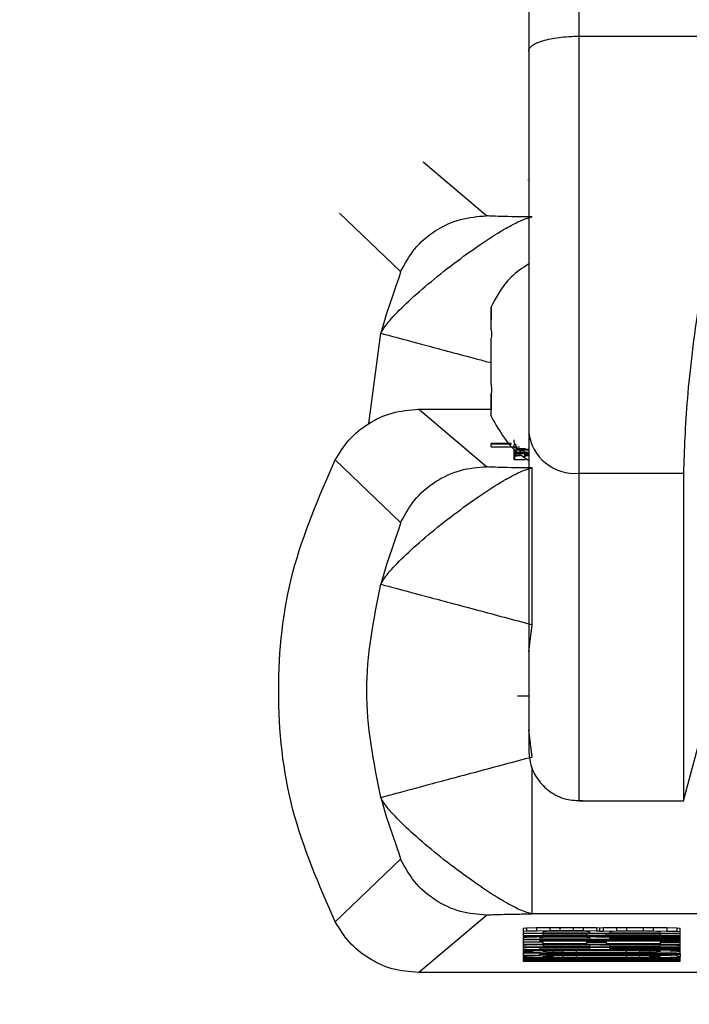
# Model space of a CAD drawing. Header units: inches. Extents: x 170 to 312, y 215 to 248.
# Tile 188 of 256: x 201.2135 to 201.2529, y 224.0207 to 224.0786. Entities that reach past the tile are written whole.
import ezdxf
from ezdxf import colors
from ezdxf.entities.mleader import LeaderData, LeaderLine
from ezdxf.math import Vec2, Vec3

# ---------------------------------------------------------------- set-up
doc = ezdxf.new("R2010")
doc.units = ezdxf.units.IN
doc.header["$LTSCALE"] = 0.25
doc.header["$MEASUREMENT"] = 0
doc.layers.add('ANNOTATIONS', color=1, linetype='Continuous')
doc.layers.add('MOTOR LH', color=7, linetype='Continuous')
doc.styles.add('ARIAL', font='arial.ttf', dxfattribs={"height": 0.09375})

msp = doc.modelspace()

# ---------------------------------------------------------------- linework, layer by layer
at = {"layer": 'MOTOR LH'}
for p, q in [((201.2463969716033, 224.0776687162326), (201.2545170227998, 224.0776687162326)), ((201.2409688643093, 224.0671079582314), (201.2372375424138, 224.0702636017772)), ((201.2433936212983, 224.069218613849), (201.2433936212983, 224.0692036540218)), ((201.2323160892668, 224.0672610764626), (201.2359115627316, 224.0638185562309)), ((201.2412295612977, 224.0617233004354), (201.2412295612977, 224.0617307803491)), ((201.2412295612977, 224.06164586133), (201.2412295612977, 224.0609973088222)), ((201.2340462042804, 224.0548791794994), (201.2347480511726, 224.0601951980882)), ((201.2412295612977, 224.0603782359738), (201.2412295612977, 224.0603298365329)), ((201.2412295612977, 224.0603298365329), (201.2412637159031, 224.0603298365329)), ((201.2412295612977, 224.0602365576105), (201.2412769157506, 224.0602365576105)), ((201.2412295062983, 224.0572146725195), (201.2412295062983, 224.0590996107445)), ((201.2412660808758, 224.0567302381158), (201.2412295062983, 224.0567302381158)), ((201.2412295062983, 224.0567302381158), (201.2412295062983, 224.0567297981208)), ((201.2412295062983, 224.0566923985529), (201.2412295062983, 224.0566818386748)), ((201.2412295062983, 224.0566321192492), (201.2412295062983, 224.0557125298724)), ((201.2409687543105, 224.0523430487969), (201.2369735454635, 224.0557217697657)), ((201.2369735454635, 224.0557217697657), (201.2412295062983, 224.0557217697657)), ((201.2412295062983, 224.0553292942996), (201.2412576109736, 224.055263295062)), ((201.2424143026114, 224.0537118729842), (201.2412395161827, 224.0537118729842)), ((201.2412395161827, 224.0535121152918), (201.2412395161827, 224.0537118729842)), ((201.2412395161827, 224.053696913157), (201.2424251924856, 224.053696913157)), ((201.2425971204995, 224.053739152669), (201.2425971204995, 224.0539239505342)), ((201.2425971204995, 224.0537360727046), (201.2426347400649, 224.0537307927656)), ((201.2425971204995, 224.0536454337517), (201.2426910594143, 224.0536335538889)), ((201.2425971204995, 224.0534659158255), (201.2425971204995, 224.0536454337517)), ((201.2427058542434, 224.0534210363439), (201.2427058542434, 224.0536194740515)), ((201.2412395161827, 224.0535121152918), (201.2425592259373, 224.0535121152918)), ((201.2425971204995, 224.0527746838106), (201.2425971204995, 224.0534236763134)), ((201.2426286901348, 224.0527636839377), (201.2426286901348, 224.052948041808)), ((201.2426637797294, 224.0534139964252), (201.2432461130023, 224.0534139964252)), ((201.2426637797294, 224.0530087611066), (201.2426637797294, 224.0531931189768)), ((201.2427058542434, 224.0533523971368), (201.2427058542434, 224.0533374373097)), ((201.2434440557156, 224.0533523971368), (201.2427058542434, 224.0533523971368)), ((201.2427058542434, 224.0533374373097), (201.2434440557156, 224.0533374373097)), ((201.2427058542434, 224.0531086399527), (201.2427058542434, 224.0531799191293)), ((201.2434440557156, 224.0531799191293), (201.2427058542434, 224.0531799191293)), ((201.2434440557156, 224.0531649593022), (201.2427058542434, 224.0531649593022)), ((201.2434440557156, 224.0531235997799), (201.2427058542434, 224.0531235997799)), ((201.2434440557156, 224.0531086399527), (201.2427058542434, 224.0531086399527)), ((201.2432896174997, 224.0530241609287), (201.2432896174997, 224.0530452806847)), ((201.2320623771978, 224.0527390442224), (201.2359115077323, 224.0490536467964)), ((201.2426286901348, 224.0527636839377), (201.2432110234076, 224.0527636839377)), ((201.2463968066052, 224.0519642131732), (201.252538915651, 224.0519642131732)), ((201.2434440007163, 224.0414536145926), (201.2436534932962, 224.0430472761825)), ((201.2525388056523, 224.0326937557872), (201.2545168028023, 224.0400755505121)), ((201.2434440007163, 224.038849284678), (201.2427764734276, 224.038849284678)), ((201.2436535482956, 224.035259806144), (201.2434439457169, 224.0368539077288)), ((201.2463966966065, 224.0326937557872), (201.2525388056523, 224.0326937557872)), ((201.2359113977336, 224.029253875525), (201.2320622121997, 224.0255702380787)), ((201.2369733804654, 224.0225870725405), (201.2409686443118, 224.0259644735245)), ((201.2727619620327, 224.0260348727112), (201.2436534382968, 224.0260348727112)), ((201.2433080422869, 224.0251936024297), (201.2431116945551, 224.0251764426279)), ((201.2431116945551, 224.0251764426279), (201.2431116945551, 224.0232602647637)), ((201.2438970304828, 224.0252072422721), (201.2433080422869, 224.0251936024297)), ((201.2433080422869, 224.0251936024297), (201.2433080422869, 224.0250092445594)), ((201.2446823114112, 224.0252173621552), (201.2438970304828, 224.0252072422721)), ((201.2438970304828, 224.0252072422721), (201.2438970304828, 224.0250228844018)), ((201.2452712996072, 224.0252208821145), (201.2446823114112, 224.0252173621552)), ((201.2446823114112, 224.0252173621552), (201.2446823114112, 224.0250330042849)), ((201.2460566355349, 224.0252208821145), (201.2452712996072, 224.0252208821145)), ((201.2452712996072, 224.0252208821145), (201.2452712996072, 224.0250365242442)), ((201.2466456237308, 224.0252173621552), (201.2460566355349, 224.0252208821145)), ((201.2460566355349, 224.0252208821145), (201.2460566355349, 224.0250365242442)), ((201.2474309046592, 224.0252072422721), (201.2466456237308, 224.0252173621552)), ((201.2466456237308, 224.0252173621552), (201.2466456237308, 224.0250330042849)), ((201.247627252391, 224.0252002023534), (201.2474309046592, 224.0252072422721)), ((201.2474309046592, 224.0252072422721), (201.2474309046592, 224.0250228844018)), ((201.2478235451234, 224.0252072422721), (201.247627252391, 224.0252002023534)), ((201.247627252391, 224.0250158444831), (201.247627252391, 224.0252002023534)), ((201.2486088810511, 224.0252173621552), (201.2478235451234, 224.0252072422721)), ((201.2478235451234, 224.0252072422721), (201.2478235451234, 224.0250228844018)), ((201.2491978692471, 224.0252208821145), (201.2486088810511, 224.0252173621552)), ((201.2486088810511, 224.0252173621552), (201.2486088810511, 224.0250330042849)), ((201.2501794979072, 224.0252208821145), (201.2491978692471, 224.0252208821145)), ((201.2491978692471, 224.0252208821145), (201.2491978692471, 224.0250365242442)), ((201.2507684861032, 224.0252173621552), (201.2501794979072, 224.0252208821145)), ((201.2501794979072, 224.0252208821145), (201.2501794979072, 224.0250365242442)), ((201.2515537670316, 224.0252072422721), (201.2507684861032, 224.0252173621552)), ((201.2507684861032, 224.0252173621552), (201.2507684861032, 224.0250330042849)), ((201.2521427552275, 224.0251936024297), (201.2515537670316, 224.0252072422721)), ((201.2515537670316, 224.0252072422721), (201.2515537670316, 224.0250228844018)), ((201.2523391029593, 224.0251764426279), (201.2521427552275, 224.0251936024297)), ((201.2521427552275, 224.0251936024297), (201.2521427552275, 224.0250092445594)), ((201.2523391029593, 224.0236699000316), (201.2523391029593, 224.0251764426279)), ((201.2433080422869, 224.0250092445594), (201.2431116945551, 224.0249920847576)), ((201.2431116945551, 224.024910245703), (201.2523391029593, 224.0249098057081)), ((201.244289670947, 224.0248825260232), (201.2431116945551, 224.0248825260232)), ((201.2431116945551, 224.0247597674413), (201.2523391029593, 224.0247597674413)), ((201.2523391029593, 224.0247324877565), (201.2431116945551, 224.0247324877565)), ((201.2431116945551, 224.0247118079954), (201.2523391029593, 224.0247118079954)), ((201.2433080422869, 224.0246537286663), (201.2431116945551, 224.0246365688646)), ((201.2431116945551, 224.02455472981), (201.2523391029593, 224.02455472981)), ((201.2438970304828, 224.0250228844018), (201.2433080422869, 224.0250092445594)), ((201.2433080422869, 224.0247118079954), (201.2433080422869, 224.0246537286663)), ((201.2438970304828, 224.0246673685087), (201.2433080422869, 224.0246537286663)), ((201.2446823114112, 224.0250330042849), (201.2438970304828, 224.0250228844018)), ((201.2438970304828, 224.0247118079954), (201.2438970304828, 224.0246673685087)), ((201.2446823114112, 224.0246779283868), (201.2438970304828, 224.0246673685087)), ((201.244289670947, 224.024650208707), (201.2440933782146, 224.0246400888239)), ((201.2440933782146, 224.0246400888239), (201.2440933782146, 224.024575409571)), ((201.2440933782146, 224.024575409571), (201.247038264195, 224.024575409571)), ((201.2440933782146, 224.02455472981), (201.2440933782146, 224.0244728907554)), ((201.2444860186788, 224.0250057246), (201.244289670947, 224.0249956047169)), ((201.244289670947, 224.0249956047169), (201.244289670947, 224.0249304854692)), ((201.244289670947, 224.0249304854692), (201.247038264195, 224.0249304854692)), ((201.244289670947, 224.0247800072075), (201.244289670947, 224.0249098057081)), ((201.2468419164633, 224.0247800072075), (201.244289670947, 224.0247800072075)), ((201.2446823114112, 224.0246572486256), (201.244289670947, 224.024650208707)), ((201.244878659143, 224.0250123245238), (201.2444860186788, 224.0250057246)), ((201.2452712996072, 224.0250365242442), (201.2446823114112, 224.0250330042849)), ((201.2446823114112, 224.0247118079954), (201.2446823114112, 224.0246779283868)), ((201.2452712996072, 224.0246810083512), (201.2446823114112, 224.0246779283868)), ((201.2452712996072, 224.024660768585), (201.2446823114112, 224.0246572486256)), ((201.2454676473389, 224.0250158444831), (201.244878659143, 224.0250123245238)), ((201.2460566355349, 224.0250365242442), (201.2452712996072, 224.0250365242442)), ((201.2452712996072, 224.0247118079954), (201.2452712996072, 224.0246810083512)), ((201.2460566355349, 224.0246810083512), (201.2452712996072, 224.0246810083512)), ((201.2458602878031, 224.024660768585), (201.2452712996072, 224.024660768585)), ((201.2458602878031, 224.0250158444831), (201.2454676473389, 224.0250158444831)), ((201.2464492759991, 224.0250123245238), (201.2458602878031, 224.0250158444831)), ((201.2464492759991, 224.0246572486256), (201.2458602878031, 224.024660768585)), ((201.2466456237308, 224.0250330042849), (201.2460566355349, 224.0250365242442)), ((201.2460566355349, 224.0247118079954), (201.2460566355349, 224.0246810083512)), ((201.2466456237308, 224.0246779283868), (201.2460566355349, 224.0246810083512)), ((201.2468419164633, 224.0250057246), (201.2464492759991, 224.0250123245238)), ((201.2468419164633, 224.024650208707), (201.2464492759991, 224.0246572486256)), ((201.2474309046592, 224.0250228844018), (201.2466456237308, 224.0250330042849)), ((201.2466456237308, 224.0247118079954), (201.2466456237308, 224.0246779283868)), ((201.2474309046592, 224.0246673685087), (201.2466456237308, 224.0246779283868)), ((201.247038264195, 224.0249956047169), (201.2468419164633, 224.0250057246)), ((201.2468419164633, 224.0249098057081), (201.2468419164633, 224.0247800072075)), ((201.2480198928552, 224.0248688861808), (201.2468419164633, 224.0248688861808)), ((201.247038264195, 224.0246400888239), (201.2468419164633, 224.024650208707)), ((201.247038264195, 224.0249304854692), (201.247038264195, 224.0249956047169)), ((201.247038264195, 224.024575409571), (201.247038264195, 224.0246400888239)), ((201.247627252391, 224.0250158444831), (201.2474309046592, 224.0250228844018)), ((201.2474309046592, 224.0247118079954), (201.2474309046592, 224.0246673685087)), ((201.2478235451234, 224.0246537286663), (201.2474309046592, 224.0246673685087)), ((201.247627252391, 224.0250158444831), (201.2478235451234, 224.0250228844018)), ((201.2478235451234, 224.0250228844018), (201.2486088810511, 224.0250330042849)), ((201.2478235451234, 224.0247118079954), (201.2478235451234, 224.0246537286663)), ((201.2523391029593, 224.0246845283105), (201.2478235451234, 224.0246537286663)), ((201.2480198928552, 224.0247800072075), (201.2480198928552, 224.0249098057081)), ((201.2511611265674, 224.0247800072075), (201.2480198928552, 224.0247800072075)), ((201.2484125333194, 224.0250057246), (201.2482162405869, 224.0249956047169)), ((201.2482162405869, 224.0249956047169), (201.2482162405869, 224.0249304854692)), ((201.2482162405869, 224.0249304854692), (201.2511611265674, 224.0249304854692)), ((201.2482162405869, 224.0246334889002), (201.2523391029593, 224.024660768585)), ((201.2482162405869, 224.024575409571), (201.2482162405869, 224.0246334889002)), ((201.2523391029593, 224.024575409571), (201.2482162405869, 224.024575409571)), ((201.2488051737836, 224.0250123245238), (201.2484125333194, 224.0250057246)), ((201.2486088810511, 224.0250330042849), (201.2491978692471, 224.0250365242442)), ((201.2493941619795, 224.0250158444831), (201.2488051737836, 224.0250123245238)), ((201.2491978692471, 224.0250365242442), (201.2501794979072, 224.0250365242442)), ((201.2499831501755, 224.0250158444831), (201.2493941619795, 224.0250158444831)), ((201.2505721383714, 224.0250123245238), (201.2499831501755, 224.0250158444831)), ((201.2501794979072, 224.0250365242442), (201.2507684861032, 224.0250330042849)), ((201.2509647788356, 224.0250057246), (201.2505721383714, 224.0250123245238)), ((201.2507684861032, 224.0250330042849), (201.2515537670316, 224.0250228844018)), ((201.2511611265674, 224.024995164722), (201.2509647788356, 224.0250057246)), ((201.2511611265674, 224.0249304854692), (201.2511611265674, 224.024995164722)), ((201.2511611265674, 224.0249098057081), (201.2511611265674, 224.0247800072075)), ((201.2511611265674, 224.0248825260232), (201.2523391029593, 224.0248825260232)), ((201.2515537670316, 224.0250228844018), (201.2521427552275, 224.0250092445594)), ((201.2521427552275, 224.0250092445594), (201.2523391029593, 224.0249920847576)), ((201.2431116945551, 224.0245274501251), (201.2440933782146, 224.0245274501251)), ((201.2431116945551, 224.0243976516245), (201.2440933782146, 224.0243976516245)), ((201.244289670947, 224.0243703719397), (201.2431116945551, 224.0243703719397)), ((201.2431116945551, 224.0242471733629), (201.2523391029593, 224.0242471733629)), ((201.2433080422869, 224.0241926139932), (201.2431116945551, 224.0241754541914)), ((201.2431116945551, 224.0240936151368), (201.2523391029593, 224.0240936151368)), ((201.2433080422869, 224.0240355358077), (201.2431116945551, 224.024018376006)), ((201.2433080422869, 224.0242471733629), (201.2433080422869, 224.0241926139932)), ((201.2438970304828, 224.0242062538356), (201.2433080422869, 224.0241926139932)), ((201.2433080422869, 224.0240936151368), (201.2433080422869, 224.0240355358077)), ((201.2438970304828, 224.0240491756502), (201.2433080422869, 224.0240355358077)), ((201.2438970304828, 224.0242471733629), (201.2438970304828, 224.0242062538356)), ((201.2446823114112, 224.0242168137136), (201.2438970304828, 224.0242062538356)), ((201.2438970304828, 224.0240936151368), (201.2438970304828, 224.0240491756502)), ((201.2446823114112, 224.0240592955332), (201.2438970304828, 224.0240491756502)), ((201.244289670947, 224.0240320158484), (201.2440933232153, 224.0240218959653)), ((201.2440933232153, 224.0240218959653), (201.2440933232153, 224.0239572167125)), ((201.2523391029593, 224.0244728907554), (201.2440933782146, 224.0244728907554)), ((201.2440933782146, 224.0244522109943), (201.2523391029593, 224.0244522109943)), ((201.2440933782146, 224.0243976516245), (201.2440933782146, 224.0244522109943)), ((201.244289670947, 224.024267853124), (201.244289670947, 224.0244522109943)), ((201.2468419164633, 224.024267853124), (201.244289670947, 224.024267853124)), ((201.2444860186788, 224.0241890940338), (201.244289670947, 224.0241789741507)), ((201.244289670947, 224.0241789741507), (201.244289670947, 224.0241142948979)), ((201.244289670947, 224.0241142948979), (201.247038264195, 224.0241142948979)), ((201.2446823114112, 224.0240390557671), (201.244289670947, 224.0240320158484)), ((201.244878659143, 224.0241961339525), (201.2444860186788, 224.0241890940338)), ((201.2446823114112, 224.0242471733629), (201.2446823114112, 224.0242168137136)), ((201.2452712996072, 224.024219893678), (201.2446823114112, 224.0242168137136)), ((201.2446823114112, 224.0240936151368), (201.2446823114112, 224.0240592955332)), ((201.2452712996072, 224.0240628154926), (201.2446823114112, 224.0240592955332)), ((201.2452712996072, 224.0240425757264), (201.2446823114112, 224.0240390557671)), ((201.2454676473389, 224.0241996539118), (201.244878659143, 224.0241961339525)), ((201.2452712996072, 224.0242471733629), (201.2452712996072, 224.024219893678)), ((201.2460566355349, 224.024219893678), (201.2452712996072, 224.024219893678)), ((201.2452712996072, 224.0240936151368), (201.2452712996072, 224.0240628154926)), ((201.2460566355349, 224.0240628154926), (201.2452712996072, 224.0240628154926)), ((201.2458602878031, 224.0240425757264), (201.2452712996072, 224.0240425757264)), ((201.2458602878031, 224.0241996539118), (201.2454676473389, 224.0241996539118)), ((201.2464492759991, 224.0241961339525), (201.2458602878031, 224.0241996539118)), ((201.2464492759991, 224.0240390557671), (201.2458602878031, 224.0240425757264)), ((201.2460566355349, 224.0242471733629), (201.2460566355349, 224.024219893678)), ((201.2466456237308, 224.0242168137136), (201.2460566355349, 224.024219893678)), ((201.2460566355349, 224.0240936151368), (201.2460566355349, 224.0240628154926)), ((201.2466456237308, 224.0240592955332), (201.2460566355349, 224.0240628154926)), ((201.2468419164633, 224.0241890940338), (201.2464492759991, 224.0241961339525)), ((201.2468419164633, 224.0240320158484), (201.2464492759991, 224.0240390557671)), ((201.2466456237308, 224.0242471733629), (201.2466456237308, 224.0242168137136)), ((201.2474309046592, 224.0242062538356), (201.2466456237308, 224.0242168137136)), ((201.2466456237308, 224.0240936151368), (201.2466456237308, 224.0240592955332)), ((201.2474309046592, 224.0240491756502), (201.2466456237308, 224.0240592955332)), ((201.2468419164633, 224.0244522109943), (201.2468419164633, 224.024267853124)), ((201.2480198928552, 224.0243567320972), (201.2468419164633, 224.0243567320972)), ((201.247038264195, 224.0241789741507), (201.2468419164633, 224.0241890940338)), ((201.247038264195, 224.0240218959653), (201.2468419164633, 224.0240320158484)), ((201.247038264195, 224.0241142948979), (201.247038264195, 224.0241789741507)), ((201.247038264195, 224.0239567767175), (201.247038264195, 224.0240218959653)), ((201.2474309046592, 224.0242471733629), (201.2474309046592, 224.0242062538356)), ((201.247627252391, 224.0241996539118), (201.2474309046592, 224.0242062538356)), ((201.2474309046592, 224.0240936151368), (201.2474309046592, 224.0240491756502)), ((201.2478235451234, 224.0240355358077), (201.2474309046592, 224.0240491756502)), ((201.247627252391, 224.0241996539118), (201.247627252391, 224.0242471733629)), ((201.247627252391, 224.0241996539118), (201.2478235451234, 224.0242062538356)), ((201.2478235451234, 224.0242471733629), (201.2478235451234, 224.0242062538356)), ((201.2478235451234, 224.0242062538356), (201.2486088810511, 224.0242163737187)), ((201.2478235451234, 224.0240936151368), (201.2478235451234, 224.0240355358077)), ((201.2523391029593, 224.0240663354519), (201.2478235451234, 224.0240355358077)), ((201.2480198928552, 224.024267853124), (201.2480198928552, 224.0244522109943)), ((201.2511611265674, 224.024267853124), (201.2480198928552, 224.024267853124)), ((201.2484125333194, 224.0241890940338), (201.2482162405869, 224.0241789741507)), ((201.2482162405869, 224.0241789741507), (201.2482162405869, 224.0241142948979)), ((201.2482162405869, 224.0241142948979), (201.2511611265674, 224.0241142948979)), ((201.2482162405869, 224.0240148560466), (201.2523391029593, 224.0240425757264)), ((201.2482162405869, 224.0239567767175), (201.2482162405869, 224.0240148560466)), ((201.2488051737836, 224.0241961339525), (201.2484125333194, 224.0241890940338)), ((201.2486088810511, 224.0242471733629), (201.2486088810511, 224.0242163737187)), ((201.2486088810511, 224.0242163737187), (201.2491978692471, 224.024219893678)), ((201.2493941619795, 224.0241996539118), (201.2488051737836, 224.0241961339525)), ((201.2491978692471, 224.0242471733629), (201.2491978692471, 224.024219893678)), ((201.2491978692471, 224.024219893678), (201.2501794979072, 224.024219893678)), ((201.2499831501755, 224.0241996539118), (201.2493941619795, 224.0241996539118)), ((201.2505721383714, 224.0241961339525), (201.2499831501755, 224.0241996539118)), ((201.2501794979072, 224.0242471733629), (201.2501794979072, 224.024219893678)), ((201.2501794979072, 224.024219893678), (201.2507684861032, 224.0242163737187)), ((201.2509647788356, 224.0241890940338), (201.2505721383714, 224.0241961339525)), ((201.2507684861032, 224.0242471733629), (201.2507684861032, 224.0242163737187)), ((201.2507684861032, 224.0242163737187), (201.2515537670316, 224.0242062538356)), ((201.2511611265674, 224.0241789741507), (201.2509647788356, 224.0241890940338)), ((201.2511611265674, 224.0244522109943), (201.2511611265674, 224.024267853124)), ((201.2511611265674, 224.0243703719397), (201.2523391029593, 224.0243703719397)), ((201.2511611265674, 224.0241142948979), (201.2511611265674, 224.0241789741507)), ((201.2515537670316, 224.0242471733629), (201.2515537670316, 224.0242062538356)), ((201.2515537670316, 224.0242062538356), (201.2521427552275, 224.0241926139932)), ((201.2521427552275, 224.0242471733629), (201.2521427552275, 224.0241926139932)), ((201.2521427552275, 224.0241926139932), (201.2523391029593, 224.0241754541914)), ((201.2431116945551, 224.0239365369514), (201.2523391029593, 224.0239365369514)), ((201.2431116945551, 224.0238546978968), (201.2433080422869, 224.0238714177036)), ((201.2431116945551, 224.0238274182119), (201.2433080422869, 224.0238102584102)), ((201.2431116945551, 224.0237451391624), (201.2440933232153, 224.0237451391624)), ((201.2431116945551, 224.0236153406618), (201.2440933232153, 224.0236153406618)), ((201.2431116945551, 224.0235335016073), (201.2433080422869, 224.023550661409)), ((201.2431116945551, 224.0235062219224), (201.2433080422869, 224.0234890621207)), ((201.2523390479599, 224.0234239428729), (201.2431116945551, 224.0234239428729)), ((201.2431116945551, 224.0233935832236), (201.2513574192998, 224.0233421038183)), ((201.2433080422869, 224.0239365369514), (201.2433080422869, 224.0238714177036)), ((201.2433080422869, 224.0238714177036), (201.2437006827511, 224.023885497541)), ((201.2433080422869, 224.0238102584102), (201.2437006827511, 224.0237966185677)), ((201.2433080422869, 224.0236153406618), (201.2433080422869, 224.023550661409)), ((201.2433080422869, 224.023550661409), (201.2437006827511, 224.0235643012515)), ((201.2433080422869, 224.0234890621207), (201.2437006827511, 224.0234754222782)), ((201.2437006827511, 224.0239365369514), (201.2437006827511, 224.023885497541)), ((201.2437006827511, 224.023885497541), (201.2444860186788, 224.0238991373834)), ((201.2437006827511, 224.0237966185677), (201.2444860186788, 224.0237829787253)), ((201.2437006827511, 224.0236153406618), (201.2437006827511, 224.0235643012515)), ((201.2437006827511, 224.0235643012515), (201.2444860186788, 224.0235779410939)), ((201.2437006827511, 224.0234754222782), (201.2444860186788, 224.0234617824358)), ((201.2440933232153, 224.0239572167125), (201.247038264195, 224.0239567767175)), ((201.2440933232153, 224.0237895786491), (201.2440933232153, 224.0236905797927)), ((201.2523391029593, 224.0236905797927), (201.2440933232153, 224.0236905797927)), ((201.2440933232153, 224.0236699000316), (201.2523391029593, 224.0236699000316)), ((201.2440933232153, 224.0236153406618), (201.2440933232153, 224.0236699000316)), ((201.2444860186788, 224.0238683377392), (201.244289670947, 224.0238546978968)), ((201.244289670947, 224.0238546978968), (201.244289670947, 224.0238274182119)), ((201.244289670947, 224.0238274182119), (201.2444860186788, 224.0238133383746)), ((201.2444860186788, 224.0235471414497), (201.244289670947, 224.0235335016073)), ((201.244289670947, 224.0235335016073), (201.244289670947, 224.0235062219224)), ((201.244289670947, 224.0235062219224), (201.2444860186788, 224.02349258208)), ((201.2444860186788, 224.0239365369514), (201.2444860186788, 224.0238991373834)), ((201.2444860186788, 224.0238991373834), (201.2452712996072, 224.0239057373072)), ((201.244878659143, 224.0238784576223), (201.2444860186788, 224.0238683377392)), ((201.2444860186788, 224.0238133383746), (201.2444860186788, 224.0238683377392)), ((201.2444860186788, 224.0238133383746), (201.244878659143, 224.0238032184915)), ((201.2444860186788, 224.0237829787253), (201.2452712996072, 224.0237759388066)), ((201.2444860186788, 224.0236699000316), (201.2444860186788, 224.0235779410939)), ((201.2444860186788, 224.0235779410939), (201.2452712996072, 224.0235845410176)), ((201.244878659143, 224.0235572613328), (201.2444860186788, 224.0235471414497)), ((201.2444860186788, 224.02349258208), (201.2444860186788, 224.0235471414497)), ((201.2444860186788, 224.02349258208), (201.244878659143, 224.023482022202)), ((201.2444860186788, 224.0234617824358), (201.2452712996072, 224.0234547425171)), ((201.2454676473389, 224.023885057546), (201.244878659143, 224.0238784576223)), ((201.244878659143, 224.0238032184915), (201.244878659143, 224.0238784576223)), ((201.244878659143, 224.0238032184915), (201.2454676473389, 224.0237966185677)), ((201.2454676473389, 224.0235643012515), (201.244878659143, 224.0235572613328)), ((201.244878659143, 224.023482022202), (201.244878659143, 224.0235572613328)), ((201.244878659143, 224.023482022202), (201.2454676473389, 224.0234754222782)), ((201.2450750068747, 224.0234037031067), (201.2523390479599, 224.0234037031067)), ((201.2523390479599, 224.0233557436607), (201.2450750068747, 224.0234037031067)), ((201.2452712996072, 224.0239365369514), (201.2452712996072, 224.0239057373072)), ((201.2452712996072, 224.0239057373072), (201.2462529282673, 224.0239092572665)), ((201.2452712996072, 224.0237759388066), (201.2462529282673, 224.0237724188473)), ((201.2452712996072, 224.0236699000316), (201.2452712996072, 224.0235845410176)), ((201.2452712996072, 224.0235845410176), (201.2462529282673, 224.023588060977)), ((201.2452712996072, 224.0234547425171), (201.2462529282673, 224.0234516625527)), ((201.2462529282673, 224.0238885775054), (201.2454676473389, 224.023885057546)), ((201.2454676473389, 224.0237966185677), (201.2454676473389, 224.023885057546)), ((201.2454676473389, 224.0237966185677), (201.2462529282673, 224.0237930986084)), ((201.2462529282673, 224.0235673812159), (201.2454676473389, 224.0235643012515)), ((201.2454676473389, 224.0234754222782), (201.2454676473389, 224.0235643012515)), ((201.2454676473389, 224.0234754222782), (201.2462529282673, 224.0234719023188)), ((201.2462529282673, 224.0239365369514), (201.2462529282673, 224.0239092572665)), ((201.2491978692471, 224.0239092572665), (201.2462529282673, 224.0239092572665)), ((201.2491978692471, 224.0238885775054), (201.2462529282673, 224.0238885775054)), ((201.2462529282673, 224.0237930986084), (201.2462529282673, 224.0238885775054)), ((201.2462529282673, 224.0237930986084), (201.2491978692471, 224.0237930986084)), ((201.2462529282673, 224.0237724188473), (201.2491978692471, 224.0237724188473)), ((201.2462529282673, 224.0236699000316), (201.2462529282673, 224.023588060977)), ((201.2491978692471, 224.023588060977), (201.2462529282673, 224.023588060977)), ((201.2491978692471, 224.0235673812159), (201.2462529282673, 224.0235673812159)), ((201.2462529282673, 224.0234719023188), (201.2462529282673, 224.0235673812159)), ((201.2462529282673, 224.0234719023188), (201.2491978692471, 224.0234719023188)), ((201.2462529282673, 224.0234516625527), (201.2491978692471, 224.0234512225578)), ((201.2523391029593, 224.0239567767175), (201.2482162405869, 224.0239567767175)), ((201.2491978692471, 224.0239365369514), (201.2491978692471, 224.0239092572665)), ((201.2501794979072, 224.0239057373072), (201.2491978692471, 224.0239092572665)), ((201.2499831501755, 224.023885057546), (201.2491978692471, 224.0238885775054)), ((201.2491978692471, 224.0237930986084), (201.2491978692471, 224.0238885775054)), ((201.2491978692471, 224.0237930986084), (201.2499831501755, 224.0237966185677)), ((201.2491978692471, 224.0237724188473), (201.2501794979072, 224.0237759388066)), ((201.2491978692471, 224.0236699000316), (201.2491978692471, 224.023588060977)), ((201.2501794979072, 224.0235845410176), (201.2491978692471, 224.023588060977)), ((201.2499831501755, 224.0235643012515), (201.2491978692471, 224.0235673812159)), ((201.2491978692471, 224.0234719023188), (201.2491978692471, 224.0235673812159)), ((201.2491978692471, 224.0234719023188), (201.2499831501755, 224.0234754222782)), ((201.2491978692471, 224.0234512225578), (201.2501794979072, 224.0234547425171)), ((201.2505721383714, 224.0238784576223), (201.2499831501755, 224.023885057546)), ((201.2499831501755, 224.0237966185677), (201.2499831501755, 224.023885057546)), ((201.2499831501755, 224.0237966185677), (201.2505721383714, 224.0238032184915)), ((201.2505721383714, 224.0235572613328), (201.2499831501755, 224.0235643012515)), ((201.2499831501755, 224.0234754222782), (201.2499831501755, 224.0235643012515)), ((201.2499831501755, 224.0234754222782), (201.2505721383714, 224.023482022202)), ((201.2501794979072, 224.0239365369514), (201.2501794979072, 224.0239057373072)), ((201.2509647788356, 224.0238986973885), (201.2501794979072, 224.0239057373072)), ((201.2501794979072, 224.0237759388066), (201.2509647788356, 224.0237829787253)), ((201.2501794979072, 224.0236699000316), (201.2501794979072, 224.0235845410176)), ((201.2509647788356, 224.0235779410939), (201.2501794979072, 224.0235845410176)), ((201.2501794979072, 224.0234547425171), (201.2509647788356, 224.0234617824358)), ((201.2509647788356, 224.0238683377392), (201.2505721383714, 224.0238784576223)), ((201.2505721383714, 224.0238032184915), (201.2505721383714, 224.0238784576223)), ((201.2505721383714, 224.0238032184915), (201.2509647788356, 224.0238133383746)), ((201.2509647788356, 224.0235471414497), (201.2505721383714, 224.0235572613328)), ((201.2505721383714, 224.023482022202), (201.2505721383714, 224.0235572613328)), ((201.2505721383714, 224.023482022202), (201.2509647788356, 224.02349258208)), ((201.2509647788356, 224.0239365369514), (201.2509647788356, 224.0238986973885)), ((201.2517501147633, 224.023885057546), (201.2509647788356, 224.0238986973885)), ((201.2511611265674, 224.0238546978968), (201.2509647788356, 224.0238683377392)), ((201.2509647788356, 224.0238133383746), (201.2509647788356, 224.0238683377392)), ((201.2509647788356, 224.0238133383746), (201.2511611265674, 224.023826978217)), ((201.2509647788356, 224.0237829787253), (201.2517501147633, 224.0237966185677)), ((201.2509647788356, 224.0236699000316), (201.2509647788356, 224.0235779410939)), ((201.2517501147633, 224.0235643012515), (201.2509647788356, 224.0235779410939)), ((201.2511611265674, 224.0235335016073), (201.2509647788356, 224.0235471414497)), ((201.2509647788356, 224.02349258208), (201.2509647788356, 224.0235471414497)), ((201.2509647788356, 224.02349258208), (201.2511611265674, 224.0235062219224)), ((201.2509647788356, 224.0234617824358), (201.2517501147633, 224.0234754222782)), ((201.2511611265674, 224.023826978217), (201.2511611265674, 224.0238546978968)), ((201.2511611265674, 224.0235062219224), (201.2511611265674, 224.0235335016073)), ((201.2517501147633, 224.0239365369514), (201.2517501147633, 224.023885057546)), ((201.2521427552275, 224.0238714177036), (201.2517501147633, 224.023885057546)), ((201.2517501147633, 224.0237966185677), (201.2521427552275, 224.0238102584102)), ((201.2517501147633, 224.0236699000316), (201.2517501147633, 224.0235643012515)), ((201.2521427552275, 224.023550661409), (201.2517501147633, 224.0235643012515)), ((201.2517501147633, 224.0234754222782), (201.2521427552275, 224.0234890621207)), ((201.2521427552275, 224.0239365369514), (201.2521427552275, 224.0238714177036)), ((201.2523391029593, 224.0238546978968), (201.2521427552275, 224.0238714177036)), ((201.2521427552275, 224.0238102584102), (201.2523391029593, 224.023826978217)), ((201.2521427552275, 224.0236699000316), (201.2521427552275, 224.023550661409)), ((201.2523390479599, 224.0235335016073), (201.2521427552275, 224.023550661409)), ((201.2521427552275, 224.0234890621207), (201.2523390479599, 224.0235062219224)), ((201.2523391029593, 224.0236699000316), (201.2523390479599, 224.0235335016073)), ((201.2523390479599, 224.0232602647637), (201.2523390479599, 224.0235335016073)), ((201.2513574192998, 224.0233421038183), (201.2431116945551, 224.0232910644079)), ((201.2431116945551, 224.0232602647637), (201.2523390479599, 224.0232602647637)), ((201.2450750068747, 224.0232805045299), (201.2523390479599, 224.0233284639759)), ((201.2523390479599, 224.0232805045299), (201.2450750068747, 224.0232805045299)), ((201.2794419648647, 224.0225870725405), (201.2369733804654, 224.0225870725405))]:
    msp.add_line(p, q, dxfattribs=at)
at = {"layer": 'MOTOR LH', "flags": 128}
for points in [[(201.2463973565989, 224.1471131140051), (201.2463973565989, 224.1440608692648), (201.2463973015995, 224.1417209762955), (201.2463973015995, 224.1351940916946), (201.2463972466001, 224.1310761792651), (201.2463972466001, 224.1264452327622), (201.2463971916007, 224.1213496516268), (201.2463971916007, 224.1158435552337), (201.2463971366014, 224.1099850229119), (201.246397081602, 224.1038360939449), (201.246397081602, 224.0974618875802), (201.2463970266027, 224.0909297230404), (201.2463969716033, 224.0843086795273), (201.2463969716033, 224.0776687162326)], [(201.2463969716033, 224.0776687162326), (201.2463969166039, 224.0745341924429), (201.2463969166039, 224.0675285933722), (201.2463968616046, 224.0639254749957), (201.2463968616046, 224.0572032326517), (201.2463968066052, 224.0543419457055)], [(201.2359115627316, 224.0638185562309), (201.2359129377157, 224.0638150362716), (201.2359100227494, 224.0637881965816), (201.2358060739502, 224.0634604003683), (201.2356520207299, 224.063021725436), (201.235407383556, 224.0623230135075), (201.2350854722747, 224.0613567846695), (201.2347448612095, 224.0601960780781)], [(201.2463968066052, 224.0543419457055), (201.2463968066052, 224.0472848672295), (201.2463967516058, 224.0432127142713), (201.2463967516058, 224.0369973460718), (201.2463966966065, 224.0348968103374), (201.2463966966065, 224.0326937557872)], [(201.2436535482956, 224.0430472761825), (201.2436535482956, 224.0506477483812), (201.2436536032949, 224.0515123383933), (201.2436536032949, 224.0522726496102)], [(201.252538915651, 224.0519642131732), (201.252538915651, 224.0472848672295), (201.2525388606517, 224.0432122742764), (201.2525388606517, 224.0369973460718), (201.2525388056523, 224.0348968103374), (201.2525388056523, 224.0326937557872)], [(201.2359115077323, 224.0490536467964), (201.235912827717, 224.049050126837), (201.2359099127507, 224.049023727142), (201.2358060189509, 224.0486954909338), (201.2356519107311, 224.0482568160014), (201.2354072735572, 224.047558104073), (201.235085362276, 224.0465923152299), (201.2347447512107, 224.0454316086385)], [(201.2436534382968, 224.0260348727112), (201.2436534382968, 224.031776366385), (201.2436534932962, 224.0334848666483), (201.2436534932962, 224.0346081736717)], [(201.2347446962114, 224.0328759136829), (201.2350853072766, 224.0317152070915), (201.2354071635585, 224.0307489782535), (201.2356518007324, 224.0300507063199), (201.2358059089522, 224.0296120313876), (201.235909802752, 224.0292837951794), (201.2359127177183, 224.0292573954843), (201.2359118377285, 224.0292543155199)]]:
    msp.add_lwpolyline(points, dxfattribs=at)
at = {"layer": 'MOTOR LH'}
msp.add_arc((201.2461473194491, 224.054673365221), 0.002720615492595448, 186.474509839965, 275.2615564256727, dxfattribs=at)
for points, knots in [([(201.2434445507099, 224.1441603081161), (201.2434445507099, 224.1441603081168), (201.2434445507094, 224.144160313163), (201.24344455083, 224.1439397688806), (201.2434445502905, 224.142939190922), (201.2434445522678, 224.1412920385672), (201.2434445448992, 224.1390040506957), (201.243444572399, 224.1361105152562), (201.2434444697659, 224.1326340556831), (201.2434445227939, 224.1286195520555), (201.2434444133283, 224.1241031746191), (201.24344446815, 224.1191412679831), (201.2434443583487, 224.1137799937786), (201.2434444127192, 224.1080843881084), (201.2434443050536, 224.1021095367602), (201.2434443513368, 224.0959251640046), (201.2434442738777, 224.0895956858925), (201.2434442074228, 224.0831860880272), (201.2434442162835, 224.0789191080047), (201.2434442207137, 224.0767856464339)], [0, 0, 0, 0, 8.583512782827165e-06, 0.06251193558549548, 0.125005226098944, 0.1875142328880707, 0.2500057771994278, 0.3125074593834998, 0.3750071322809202, 0.4375115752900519, 0.5000035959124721, 0.5625092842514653, 0.6250031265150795, 0.687507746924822, 0.750003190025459, 0.812505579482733, 0.8750013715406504, 0.9375015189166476, 0.9999999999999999, 0.9999999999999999, 0.9999999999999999, 0.9999999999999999]), ([(201.2434442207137, 224.0767856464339), (201.2434455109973, 224.0768060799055), (201.2434491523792, 224.0768637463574), (201.2434973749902, 224.0769770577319), (201.243684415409, 224.0771776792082), (201.2441053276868, 224.0773745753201), (201.2446996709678, 224.0775212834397), (201.2452230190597, 224.0776053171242), (201.2457934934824, 224.0776579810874), (201.246197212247, 224.0776651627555), (201.2463969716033, 224.0776687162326)], [0, 0, 0, 0, 0.04393352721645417, 0.1239872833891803, 0.2484710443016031, 0.4975636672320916, 0.6263557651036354, 0.7479487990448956, 0.8752854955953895, 0.9999999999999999, 0.9999999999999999, 0.9999999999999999, 0.9999999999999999]), ([(201.2434442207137, 224.0767856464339), (201.2434441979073, 224.0759281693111), (201.2434441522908, 224.0742130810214), (201.2434441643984, 224.0712299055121), (201.2434441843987, 224.0680989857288), (201.2434440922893, 224.0649140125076), (201.2434441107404, 224.0618148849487), (201.2434441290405, 224.0589395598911), (201.2434440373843, 224.0563616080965), (201.2434440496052, 224.0550315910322), (201.2434440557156, 224.0543665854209)], [0, 0, 0, 0, 0.1249905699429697, 0.2500006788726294, 0.3749972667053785, 0.5000025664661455, 0.6249960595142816, 0.7499941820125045, 0.874997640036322, 1, 1, 1, 1]), ([(201.2545170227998, 224.0681115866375), (201.2541360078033, 224.0660513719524), (201.2533736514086, 224.0619291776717), (201.2526778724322, 224.0561029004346), (201.2525851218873, 224.0533404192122), (201.252538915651, 224.0519642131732)], [0, 0, 0, 0, 0.3339518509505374, 0.668189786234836, 1, 1, 1, 1]), ([(201.2347448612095, 224.0601960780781), (201.2348590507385, 224.0603907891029), (201.2350875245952, 224.0607803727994), (201.2360417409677, 224.0617882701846), (201.2373263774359, 224.0629368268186), (201.238834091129, 224.0641603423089), (201.2404038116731, 224.0652934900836), (201.2414342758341, 224.065978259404), (201.242075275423, 224.0663543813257), (201.2424775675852, 224.0665765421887), (201.2431326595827, 224.0669083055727), (201.2434454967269, 224.0669856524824), (201.2436536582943, 224.0670371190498)], [0, 0, 0, 0, 0.1249368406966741, 0.2499774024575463, 0.3748523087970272, 0.4998122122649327, 0.6247068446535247, 0.7496049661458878, 0.7712775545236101, 0.8123334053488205, 0.8751268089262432, 1, 1, 1, 1]), ([(201.2359117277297, 224.0638185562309), (201.2361621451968, 224.0642771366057), (201.2366737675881, 224.0652140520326), (201.2379145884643, 224.066272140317), (201.2393847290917, 224.0669774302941), (201.2404482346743, 224.0670650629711), (201.2409688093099, 224.0671079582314)], [0, 0, 0, 0, 0.2447401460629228, 0.5000231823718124, 0.7552666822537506, 1, 1, 1, 1]), ([(201.2436536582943, 224.0670371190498), (201.2433136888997, 224.0670400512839), (201.2426181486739, 224.0670460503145), (201.2417904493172, 224.0670634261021), (201.2411422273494, 224.0670835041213), (201.2410257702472, 224.0670999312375), (201.2409688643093, 224.0671079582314)], [0, 0, 0, 0, 0.2456703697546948, 0.5026147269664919, 0.7569562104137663, 0.9999999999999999, 0.9999999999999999, 0.9999999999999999, 0.9999999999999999]), ([(201.243444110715, 224.0642691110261), (201.2430775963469, 224.0640275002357), (201.2420925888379, 224.0633781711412), (201.2415369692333, 224.0623232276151), (201.2411880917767, 224.0616608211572)], [0, 0, 0, 0, 0.3720929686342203, 0.9999999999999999, 0.9999999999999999, 0.9999999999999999, 0.9999999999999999]), ([(201.2412295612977, 224.0617312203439), (201.241242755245, 224.0617624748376), (201.2412691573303, 224.0618250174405), (201.2412804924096, 224.0618507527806), (201.2412809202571, 224.0618520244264), (201.2412809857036, 224.0618522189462)], [0, 0, 0, 0, 0.4583242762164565, 0.9171415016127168, 1, 1, 1, 1]), ([(201.2412295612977, 224.0617307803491), (201.2412427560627, 224.0617619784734), (201.2412691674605, 224.0618244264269), (201.241280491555, 224.0618507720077), (201.2412809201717, 224.0618520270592), (201.2412809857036, 224.0618522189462)], [0, 0, 0, 0, 0.4582021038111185, 0.9171635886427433, 1, 1, 1, 1]), ([(201.241257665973, 224.0617972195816), (201.2412523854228, 224.061785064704), (201.2412448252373, 224.0617676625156), (201.2412330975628, 224.0617393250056), (201.2412295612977, 224.0617307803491)], [0, 0, 0, 0, 0.6984683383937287, 1, 1, 1, 1]), ([(201.2412295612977, 224.0604151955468), (201.2412295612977, 224.0606868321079), (201.2412295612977, 224.0612299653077), (201.2412295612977, 224.0616204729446), (201.2412295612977, 224.0617032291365), (201.2412295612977, 224.0617307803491)], [0, 0, 0, 0, 0.4002723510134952, 0.8003385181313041, 0.9999999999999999, 0.9999999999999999, 0.9999999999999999, 0.9999999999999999]), ([(201.2347448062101, 224.0601960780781), (201.2348991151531, 224.0601548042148), (201.2352198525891, 224.0600690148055), (201.2373214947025, 224.0595067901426), (201.2395241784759, 224.0589168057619), (201.2409615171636, 224.0585324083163), (201.2412295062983, 224.0584607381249)], [0, 0, 0, 0, 0.2937344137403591, 0.6105389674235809, 0.927385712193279, 1, 1, 1, 1]), ([(201.2412295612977, 224.059845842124), (201.2412427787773, 224.0598996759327), (201.2412692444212, 224.0600074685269), (201.2412842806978, 224.0601669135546), (201.2412772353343, 224.0602996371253), (201.2412552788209, 224.060378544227), (201.2412357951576, 224.0604063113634), (201.2412295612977, 224.0604151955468)], [0, 0, 0, 0, 0.22905556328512, 0.4586428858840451, 0.6790052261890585, 0.897296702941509, 0.9999999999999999, 0.9999999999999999, 0.9999999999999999, 0.9999999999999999]), ([(201.2412295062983, 224.0572146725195), (201.24122950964, 224.0575587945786), (201.2412295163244, 224.0582471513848), (201.2412294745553, 224.0591747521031), (201.2412295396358, 224.0596782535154), (201.2412295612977, 224.059845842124)], [0, 0, 0, 0, 0.4000966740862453, 0.800324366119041, 1, 1, 1, 1]), ([(201.2412295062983, 224.0566448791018), (201.2412427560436, 224.0566676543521), (201.2412693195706, 224.0567133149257), (201.2412841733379, 224.0568376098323), (201.2412772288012, 224.0569865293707), (201.2412553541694, 224.0571169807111), (201.2412357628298, 224.057191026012), (201.2412295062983, 224.0572146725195)], [0, 0, 0, 0, 0.229174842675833, 0.4594572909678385, 0.6793833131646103, 0.8976104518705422, 0.9999999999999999, 0.9999999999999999, 0.9999999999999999, 0.9999999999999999]), ([(201.2412295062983, 224.0553292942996), (201.2412295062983, 224.0554020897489), (201.2412295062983, 224.0555476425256), (201.2412295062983, 224.0560847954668), (201.2412295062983, 224.0565050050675), (201.2412295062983, 224.0566448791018)], [0, 0, 0, 0, 0.4002934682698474, 0.8003773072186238, 1, 1, 1, 1]), ([(201.2320623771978, 224.0527390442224), (201.2323153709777, 224.0531477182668), (201.2328300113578, 224.0539790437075), (201.2339987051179, 224.0549262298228), (201.2354052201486, 224.0555923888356), (201.2364454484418, 224.0556782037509), (201.2369735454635, 224.0557217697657)], [0, 0, 0, 0, 0.237918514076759, 0.4839742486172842, 0.7380270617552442, 0.9999999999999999, 0.9999999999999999, 0.9999999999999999, 0.9999999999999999]), ([(201.2411880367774, 224.0553996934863), (201.2416485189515, 224.0545571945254), (201.2422318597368, 224.0534899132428), (201.2432331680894, 224.052851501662), (201.2434440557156, 224.0527170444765)], [0, 0, 0, 0, 0.7893879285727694, 1, 1, 1, 1]), ([(201.2412684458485, 224.0552377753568), (201.2412739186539, 224.0552248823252), (201.2412806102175, 224.0552091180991), (201.2412809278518, 224.0552084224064), (201.2412809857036, 224.0552082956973)], [0, 0, 0, 0, 0.8178664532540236, 1, 1, 1, 1]), ([(201.2434440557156, 224.0543665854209), (201.243444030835, 224.0515345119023), (201.2434439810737, 224.0458703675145), (201.2434440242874, 224.0401086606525), (201.2434439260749, 224.0363394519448), (201.2434439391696, 224.0358775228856), (201.2434439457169, 224.0356465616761)], [0, 0, 0, 0, 0.2500013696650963, 0.5000025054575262, 0.7500048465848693, 1, 1, 1, 1]), ([(201.2427128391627, 224.0536590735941), (201.2426718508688, 224.0536562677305), (201.2426043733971, 224.0536516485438), (201.2425991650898, 224.0536471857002), (201.2425971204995, 224.0536454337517)], [0, 0, 0, 0, 0.6074367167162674, 0.9999999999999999, 0.9999999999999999, 0.9999999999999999, 0.9999999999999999]), ([(201.2429024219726, 224.0534857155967), (201.2428459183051, 224.053484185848), (201.2427061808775, 224.053480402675), (201.2426111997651, 224.0534728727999), (201.2426012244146, 224.0534679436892), (201.2425971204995, 224.0534659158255)], [0, 0, 0, 0, 0.2854950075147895, 0.7060486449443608, 1, 1, 1, 1]), ([(201.2425971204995, 224.053202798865), (201.2426016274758, 224.0532016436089), (201.2426134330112, 224.0531986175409), (201.2426445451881, 224.0531952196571), (201.2426637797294, 224.0531931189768)], [0, 0, 0, 0, 0.3817680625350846, 1, 1, 1, 1]), ([(201.2425971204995, 224.0530347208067), (201.2426037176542, 224.0530319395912), (201.2426198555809, 224.0530251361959), (201.2427600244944, 224.0530164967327), (201.242914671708, 224.0530122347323), (201.2429608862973, 224.0530109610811)], [0, 0, 0, 0, 0.3265230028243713, 0.7987389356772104, 1, 1, 1, 1]), ([(201.2426692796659, 224.0529682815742), (201.2426479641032, 224.0529668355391), (201.2426044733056, 224.0529638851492), (201.2425996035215, 224.0529606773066), (201.2425971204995, 224.0529590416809)], [0, 0, 0, 0, 0.4901166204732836, 0.9999999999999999, 0.9999999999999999, 0.9999999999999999, 0.9999999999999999]), ([(201.2425971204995, 224.0529590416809), (201.2425990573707, 224.052957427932), (201.2426034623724, 224.0529537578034), (201.2426196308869, 224.0529500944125), (201.2426286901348, 224.052948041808)], [0, 0, 0, 0, 0.4396981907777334, 1, 1, 1, 1]), ([(201.242926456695, 224.052974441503), (201.2428694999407, 224.0529736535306), (201.2427585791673, 224.0529721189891), (201.2426985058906, 224.0529695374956), (201.2426692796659, 224.0529682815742)], [0, 0, 0, 0, 0.5134904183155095, 1, 1, 1, 1]), ([(201.2431794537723, 224.0532692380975), (201.2431261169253, 224.0532687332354), (201.2430211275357, 224.053267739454), (201.24294156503, 224.0532657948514), (201.2429024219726, 224.0532648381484)], [0, 0, 0, 0, 0.5080213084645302, 1, 1, 1, 1]), ([(201.2432461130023, 224.0531931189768), (201.243230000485, 224.0531938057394), (201.2432056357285, 224.0531948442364), (201.2431835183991, 224.0531966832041), (201.2431808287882, 224.0531975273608), (201.2431794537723, 224.0531979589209)], [0, 0, 0, 0, 0.4883131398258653, 0.7384091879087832, 1, 1, 1, 1]), ([(201.2431794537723, 224.0530342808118), (201.2431816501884, 224.0530359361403), (201.2431870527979, 224.0530400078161), (201.2432514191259, 224.0530433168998), (201.2432896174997, 224.0530452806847)], [0, 0, 0, 0, 0.4065472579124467, 1, 1, 1, 1]), ([(201.2432375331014, 224.0530263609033), (201.2432271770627, 224.0530270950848), (201.2432063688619, 224.0530285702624), (201.2431845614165, 224.0530312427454), (201.2431814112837, 224.0530331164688), (201.2431794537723, 224.0530342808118)], [0, 0, 0, 0, 0.2727866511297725, 0.5481052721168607, 0.9999999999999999, 0.9999999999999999, 0.9999999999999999, 0.9999999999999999]), ([(201.2431794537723, 224.0529537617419), (201.243180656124, 224.0529545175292), (201.2431833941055, 224.0529562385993), (201.2432094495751, 224.0529579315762), (201.2432471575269, 224.052959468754), (201.2432582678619, 224.0529599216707)], [0, 0, 0, 0, 0.3557839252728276, 0.8101870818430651, 1, 1, 1, 1]), ([(201.2432110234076, 224.052948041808), (201.2432030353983, 224.0529491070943), (201.2431869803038, 224.0529512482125), (201.2431819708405, 224.0529529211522), (201.2431794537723, 224.0529537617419)], [0, 0, 0, 0, 0.4975373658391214, 1, 1, 1, 1]), ([(201.243183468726, 224.053006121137), (201.2431958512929, 224.0530058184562), (201.2432667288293, 224.053004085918), (201.2433638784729, 224.0530032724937), (201.2434440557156, 224.0530026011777)], [0, 0, 0, 0, 0.1747036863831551, 1, 1, 1, 1]), ([(201.2434100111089, 224.0530202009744), (201.2433794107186, 224.0530210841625), (201.2433072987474, 224.0530231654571), (201.2432630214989, 224.053025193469), (201.2432375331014, 224.0530263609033)], [0, 0, 0, 0, 0.4243454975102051, 1, 1, 1, 1]), ([(201.2320622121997, 224.0255702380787), (201.2311209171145, 224.0277345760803), (201.2292384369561, 224.0320629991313), (201.2284964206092, 224.039154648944), (201.2292385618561, 224.0462462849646), (201.2311210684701, 224.0505747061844), (201.2320623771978, 224.0527390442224)], [0, 0, 0, 0, 0.2500143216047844, 0.4999994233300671, 0.7499849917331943, 0.9999999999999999, 0.9999999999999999, 0.9999999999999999, 0.9999999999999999]), ([(201.2425971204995, 224.0527746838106), (201.2425990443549, 224.0527730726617), (201.2426034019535, 224.0527694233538), (201.2426196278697, 224.0527657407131), (201.2426286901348, 224.0527636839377)], [0, 0, 0, 0, 0.4414943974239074, 1, 1, 1, 1]), ([(201.2432110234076, 224.0527733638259), (201.2432152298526, 224.0527736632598), (201.2432240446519, 224.0527742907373), (201.2432465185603, 224.0527748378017), (201.2432582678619, 224.0527751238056)], [0, 0, 0, 0, 0.4772025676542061, 1, 1, 1, 1]), ([(201.2347447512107, 224.0454316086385), (201.2348589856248, 224.0456261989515), (201.235087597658, 224.0460156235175), (201.2360413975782, 224.0470229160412), (201.2373263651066, 224.0481725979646), (201.2388339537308, 224.0493958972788), (201.2404037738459, 224.0505287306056), (201.2414339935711, 224.0512145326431), (201.2420752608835, 224.0515892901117), (201.242477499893, 224.0518117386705), (201.2431326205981, 224.0521432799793), (201.2434454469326, 224.0522209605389), (201.2436536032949, 224.0522726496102)], [0, 0, 0, 0, 0.1249251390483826, 0.2500068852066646, 0.374867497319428, 0.4998253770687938, 0.6247179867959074, 0.7496166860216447, 0.7712754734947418, 0.812332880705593, 0.875125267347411, 1, 1, 1, 1]), ([(201.235911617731, 224.0490540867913), (201.2361620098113, 224.049512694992), (201.2366735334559, 224.0504495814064), (201.237914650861, 224.0515072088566), (201.2393846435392, 224.0522125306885), (201.240448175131, 224.0523001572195), (201.2409687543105, 224.0523430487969)], [0, 0, 0, 0, 0.2447494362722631, 0.4999963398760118, 0.7552573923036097, 1, 1, 1, 1]), ([(201.2436536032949, 224.0522726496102), (201.2433136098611, 224.052275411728), (201.2426180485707, 224.0522810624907), (201.2417903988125, 224.0522983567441), (201.2411421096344, 224.0523192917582), (201.2410256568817, 224.052335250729), (201.2409687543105, 224.0523430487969)], [0, 0, 0, 0, 0.2456789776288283, 0.5026120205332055, 0.75696018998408, 1, 1, 1, 1]), ([(201.2347478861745, 224.0328767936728), (201.2343335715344, 224.0349691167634), (201.2335049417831, 224.0391537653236), (201.2343336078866, 224.0433384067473), (201.2347479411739, 224.0454307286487)], [0, 0, 0, 0, 0.4999997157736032, 1, 1, 1, 1]), ([(201.2347446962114, 224.0454311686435), (201.234900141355, 224.0453895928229), (201.2352232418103, 224.0453031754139), (201.2373061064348, 224.0447459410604), (201.2402691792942, 224.0439525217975), (201.2425542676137, 224.0433413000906), (201.2436534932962, 224.0430472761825)], [0, 0, 0, 0, 0.2405530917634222, 0.5000015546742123, 0.7594792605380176, 1, 1, 1, 1]), ([(201.2434439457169, 224.0356465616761), (201.2434687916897, 224.0353572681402), (201.2435204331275, 224.0347559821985), (201.243945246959, 224.0339141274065), (201.2446483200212, 224.0331945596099), (201.2455912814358, 224.0327236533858), (201.2462951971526, 224.0327096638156), (201.246630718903, 224.0327029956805)], [0, 0, 0, 0, 0.1783730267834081, 0.3707417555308, 0.568450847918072, 0.7943018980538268, 1, 1, 1, 1]), ([(201.2436534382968, 224.0352602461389), (201.2425542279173, 224.0349659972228), (201.2402692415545, 224.0343543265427), (201.2373059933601, 224.0335617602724), (201.2352231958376, 224.0330043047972), (201.2349000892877, 224.0329179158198), (201.234744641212, 224.0328763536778)], [0, 0, 0, 0, 0.2405283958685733, 0.4999990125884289, 0.7594471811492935, 1, 1, 1, 1]), ([(201.2436534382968, 224.0260348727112), (201.2434444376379, 224.0260872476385), (201.2430620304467, 224.0261830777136), (201.2422880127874, 224.0265942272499), (201.2414345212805, 224.0270922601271), (201.2404033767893, 224.0277791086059), (201.2388339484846, 224.0289115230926), (201.237326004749, 224.0301351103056), (201.236041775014, 224.0312842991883), (201.2350872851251, 224.0322915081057), (201.234858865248, 224.0326811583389), (201.2347446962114, 224.0328759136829)], [0, 0, 0, 0, 0.1249048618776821, 0.2285376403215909, 0.2502046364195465, 0.3751344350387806, 0.5000607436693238, 0.6250523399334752, 0.7499734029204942, 0.8750314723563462, 1, 1, 1, 1]), ([(201.2409685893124, 224.0259644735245), (201.2404480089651, 224.0260073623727), (201.239384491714, 224.02609498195), (201.2379145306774, 224.0268003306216), (201.2366734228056, 224.0278579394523), (201.2361618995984, 224.0287948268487), (201.2359115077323, 224.0292534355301)], [0, 0, 0, 0, 0.2447445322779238, 0.4999997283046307, 0.7552486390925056, 1, 1, 1, 1]), ([(201.2409686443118, 224.0259644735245), (201.2410255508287, 224.0259722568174), (201.2411420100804, 224.0259881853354), (201.2417902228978, 224.0260093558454), (201.242617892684, 224.0260257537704), (201.2433134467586, 224.0260318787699), (201.2436534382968, 224.0260348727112)], [0, 0, 0, 0, 0.2430415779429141, 0.4973848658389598, 0.7543183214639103, 1, 1, 1, 1]), ([(201.2369733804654, 224.0225870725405), (201.2364452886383, 224.0226308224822), (201.2354050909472, 224.0227169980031), (201.2339985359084, 224.0233830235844), (201.2328298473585, 224.0243302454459), (201.2323152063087, 224.0251615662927), (201.2320622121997, 224.0255702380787)], [0, 0, 0, 0, 0.2619806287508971, 0.5160307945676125, 0.7620839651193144, 1, 1, 1, 1])]:
    msp.add_open_spline(points, degree=3, knots=knots, dxfattribs=at)

# ---------------------------------------------------------------- leaders
at = {"layer": 'ANNOTATIONS'}
ml = msp.add_multileader_mtext('Standard', dxfattribs=at)
ml.set_content('HAND CHAIN', color=256, style='ARIAL')
ml.set_leader_properties()
ml.build(insert=Vec2(0, 0))
ml.multileader.update_dxf_attribs({"dogleg_length": 0.36, "arrow_head_size": 0.09375})
ctx = ml.context
ctx.base_point, ctx.char_height, ctx.arrow_head_size, ctx.landing_gap_size, ctx.plane_origin = Vec3(199.6915563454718, 224.0030202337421), 0.09375, 0.09375, 0.09, Vec3(201.4503351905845, 223.5697923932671)
ctx.text_align_type = 2
notes = []
notes.append((ctx, [(0, (1, 1, 0), (200.763254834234, 224.0030202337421), (-1, 0), 0.09795701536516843, [(0, [(201.5231112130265, 223.6527164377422)], 0, [])])]))
ctx.mtext.insert, ctx.mtext.alignment, ctx.mtext.flow_direction = Vec3(200.5752978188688, 224.0506946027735), 3, 5
for ctx, leaders in notes:
    for number, flags, end, landing, length, lines in leaders:
        leader = LeaderData()
        leader.index, (leader.has_last_leader_line, leader.has_dogleg_vector, leader.attachment_direction) = number, flags
        leader.last_leader_point, leader.dogleg_vector, leader.dogleg_length = Vec3(end), Vec3(landing), length
        for number, points, colour, breaks in lines:
            line = LeaderLine()
            line.index, line.vertices, line.color, line.breaks = number, Vec3.list(points), colors.encode_raw_color(colour), breaks
            leader.lines.append(line)
        ctx.leaders.append(leader)

doc.saveas('drawing.dxf')
